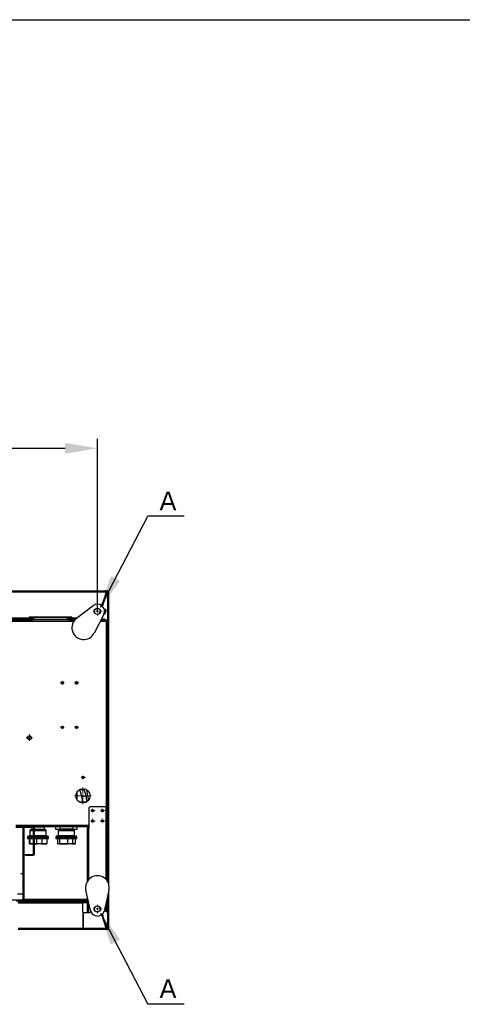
# Model space of a CAD drawing. Header units: millimetres. Extents: x 0 to 39025, y -31299 to 8400.
# Tile 63 of 209: x 15686 to 16621, y -27343 to -25264. Entities that reach past the tile are written whole.
import ezdxf

# ---------------------------------------------------------------- set-up
doc = ezdxf.new("R2010")
doc.units = ezdxf.units.MM
doc.header["$PDSIZE"] = -1
for name, color, linetype in [('ANOTACIJE', 7, 'Continuous'), ('DIMENZIJE', 4, 'Continuous'), ('FORMAT', 7, 'Continuous')]:
    doc.layers.add(name, color=color, linetype=linetype)
doc.styles.add('SLDTEXTSTYLE1', font='Montserrat-Regular.ttf')
doc.styles.add('SLDTEXTSTYLE6', font='txt')
doc.styles.get("Standard").update_dxf_attribs({"font": 'Montserrat-Regular.ttf'})
doc.dimstyles.new('SLDDIMSTYLE0', dxfattribs={"dimtxt": 3, "dimasz": 3.414889, "dimexe": 0, "dimexo": 0.0625, "dimgap": 0.75, "dimtad": 1, "dimdec": 0, "dimlfac": 20, "dimrnd": 1e-09, "dimzin": 12, "dimdsep": 46, "dimtxsty": 'SLDTEXTSTYLE6', "dimsah": 1, "dimcen": 0.09, "dimadec": 0, "dimazin": 3, "dimtfac": 1, "dimtdec": 0, "dimtofl": 0, "dimtmove": 0, "dimatfit": 3, "dimfxl": 1, "dimfrac": 2, "dimtolj": 1, "dimtzin": 12, "dimarcsym": 0})
doc.dimstyles.new('SLDDIMSTYLE3', dxfattribs={"dimtxt": 0.18, "dimasz": 3.414889, "dimexe": 0, "dimexo": 0.0625, "dimgap": 0, "dimtad": 0, "dimtih": 1, "dimtoh": 1, "dimdec": 0, "dimrnd": 1e-09, "dimzin": 0, "dimdsep": 46, "dimtxsty": 'Standard', "dimsah": 1, "dimcen": 0.09, "dimadec": 0, "dimazin": 0, "dimtfac": 3.414889, "dimtdec": 0, "dimtofl": 0, "dimtmove": 0, "dimatfit": 3, "dimfxl": 1, "dimfrac": 2, "dimtolj": 1, "dimtzin": 0, "dimarcsym": 0})

# ---------------------------------------------------------------- blocks, each defined once
blk = doc.blocks.new('SW_CENTERMARKSYMBOL_35')
at = {"color": 0, "linetype": 'Continuous', "lineweight": 18}
for p, q in [((-2.5, 0), (-2.55, 0)), ((0, 0), (-1.25, 0)), ((0, 2.5), (0, 2.55)), ((0, 0), (0, 1.25)), ((0, 0), (0, -1.25)), ((0, 0), (1.25, 0)), ((2.5, 0), (2.55, 0)), ((0, -2.5), (0, -2.55))]:
    blk.add_line(p, q, dxfattribs=at)
blk = doc.blocks.new('SW_CENTERMARKSYMBOL_36')
at = {"color": 0, "linetype": 'Continuous', "lineweight": 18}
for p, q in [((-2.5, 0), (-2.55, 0)), ((0, 0), (-1.25, 0)), ((0, 2.5), (0, 2.55)), ((0, 0), (0, 1.25)), ((0, 0), (0, -1.25)), ((0, 0), (1.25, 0)), ((2.5, 0), (2.55, 0)), ((0, -2.5), (0, -2.55))]:
    blk.add_line(p, q, dxfattribs=at)
blk = doc.blocks.new('SW_CENTERMARKSYMBOL_37')
at = {"color": 0, "linetype": 'Continuous', "lineweight": 18}
for p, q in [((-2.5, 0), (-2.55, 0)), ((0, 0), (-1.25, 0)), ((0, 2.5), (0, 2.55)), ((0, 0), (0, 1.25)), ((0, 0), (0, -1.25)), ((0, 0), (1.25, 0)), ((2.5, 0), (2.55, 0)), ((0, -2.5), (0, -2.55))]:
    blk.add_line(p, q, dxfattribs=at)
blk = doc.blocks.new('SW_CENTERMARKSYMBOL_38')
at = {"color": 0, "linetype": 'Continuous', "lineweight": 18}
for p, q in [((-2.5, 0), (-2.55, 0)), ((0, 0), (-1.25, 0)), ((0, 2.5), (0, 2.55)), ((0, 0), (0, 1.25)), ((0, 0), (0, -1.25)), ((0, 0), (1.25, 0)), ((2.5, 0), (2.55, 0)), ((0, -2.5), (0, -2.55))]:
    blk.add_line(p, q, dxfattribs=at)
blk = doc.blocks.new('SW_CENTERMARKSYMBOL_42')
at = {"color": 0, "linetype": 'Continuous', "lineweight": 18}
for p, q in [((-2.5, 0), (-3.25, 0)), ((0, 0), (-1.25, 0)), ((0, 2.5), (0, 3.25)), ((0, 0), (0, 1.25)), ((0, 0), (0, -1.25)), ((0, 0), (1.25, 0)), ((2.5, 0), (3.25, 0)), ((0, -2.5), (0, -3.25))]:
    blk.add_line(p, q, dxfattribs=at)
blk = doc.blocks.new('SW_CENTERMARKSYMBOL_43')
at = {"color": 0, "linetype": 'Continuous', "lineweight": 18}
for p, q in [((-2.5, 0), (-4.5, 0)), ((0, 0), (-1.25, 0)), ((0, 2.5), (0, 4.5)), ((0, 0), (0, 1.25)), ((0, 0), (0, -1.25)), ((0, 0), (1.25, 0)), ((2.5, 0), (4.5, 0)), ((0, -2.5), (0, -4.5))]:
    blk.add_line(p, q, dxfattribs=at)
blk = doc.blocks.new('SW_CENTERMARKSYMBOL_68')
at = {"color": 0, "linetype": 'Continuous', "lineweight": 18}
for p, q in [((-2.5, 0), (-2.55, 0)), ((0, 0), (-1.25, 0)), ((0, 2.5), (0, 2.55)), ((0, 0), (0, 1.25)), ((0, 0), (0, -1.25)), ((0, 0), (1.25, 0)), ((2.5, 0), (2.55, 0)), ((0, -2.5), (0, -2.55))]:
    blk.add_line(p, q, dxfattribs=at)
blk = doc.blocks.new('SW_CENTERMARKSYMBOL_70')
at = {"color": 0, "linetype": 'Continuous', "lineweight": 18}
for p, q in [((-2.5, 0), (-2.55, 0)), ((0, 0), (-1.25, 0)), ((0, 2.5), (0, 2.55)), ((0, 0), (0, 1.25)), ((0, 0), (0, -1.25)), ((0, 0), (1.25, 0)), ((2.5, 0), (2.55, 0)), ((0, -2.5), (0, -2.55))]:
    blk.add_line(p, q, dxfattribs=at)
blk = doc.blocks.new('SW_CENTERMARKSYMBOL_71')
at = {"color": 0, "linetype": 'Continuous', "lineweight": 18}
for p, q in [((-2.5, 0), (-2.55, 0)), ((0, 0), (-1.25, 0)), ((0, 2.5), (0, 2.55)), ((0, 0), (0, 1.25)), ((0, 0), (0, -1.25)), ((0, 0), (1.25, 0)), ((2.5, 0), (2.55, 0)), ((0, -2.5), (0, -2.55))]:
    blk.add_line(p, q, dxfattribs=at)
blk = doc.blocks.new('SW_CENTERMARKSYMBOL_72')
at = {"color": 0, "linetype": 'Continuous', "lineweight": 18}
for p, q in [((-2.5, 0), (-2.55, 0)), ((0, 0), (-1.25, 0)), ((0, 2.5), (0, 2.55)), ((0, 0), (0, 1.25)), ((0, 0), (0, -1.25)), ((0, 0), (1.25, 0)), ((2.5, 0), (2.55, 0)), ((0, -2.5), (0, -2.55))]:
    blk.add_line(p, q, dxfattribs=at)
blk = doc.blocks.new('SW_CENTERMARKSYMBOL_94')
at = {"color": 0, "linetype": 'Continuous', "lineweight": 18}
for p, q in [((-2.5, 0), (-8.75, 0)), ((0, 0), (-1.25, 0)), ((0, 2.5), (0, 8.75)), ((0, 0), (0, 1.25)), ((0, 0), (0, -1.25)), ((0, 0), (1.25, 0)), ((2.5, 0), (8.75, 0)), ((0, -2.5), (0, -8.75))]:
    blk.add_line(p, q, dxfattribs=at)
blk = doc.blocks.new('SW_CENTERMARKSYMBOL_95')
at = {"color": 0, "linetype": 'Continuous', "lineweight": 18}
for p, q in [((-2.5, 0), (-2.55, 0)), ((0, 0), (-1.25, 0)), ((0, 2.5), (0, 2.55)), ((0, 0), (0, 1.25)), ((0, 0), (0, -1.25)), ((0, 0), (1.25, 0)), ((2.5, 0), (2.55, 0)), ((0, -2.5), (0, -2.55))]:
    blk.add_line(p, q, dxfattribs=at)
blk = doc.blocks.new('SW_CENTERMARKSYMBOL_101')
at = {"color": 0, "linetype": 'Continuous', "lineweight": 18}
for p, q in [((-2.5, 0), (-4.5, 0)), ((0, 0), (-1.25, 0)), ((0, 2.5), (0, 4.5)), ((0, 0), (0, 1.25)), ((0, 0), (0, -1.25)), ((0, 0), (1.25, 0)), ((2.5, 0), (4.5, 0)), ((0, -2.5), (0, -4.5))]:
    blk.add_line(p, q, dxfattribs=at)
blk = doc.blocks.new('Adapt 2 S (spodaj)')
at = {"linetype": 'Continuous', "lineweight": 25}
for p, q in [((6.5, 715), (1143.5, 715)), ((6.5, 713), (1143.5, 713)), ((1145.4, 712.4), (1136, 683.5)), ((1146.1, 713.6), (1136.2, 683.3)), ((1146.1, 713.6), (1137.3, 686.6)), ((1147, 713.3), (1138.3, 686.3)), ((1143.5, 715), (1143.5, 713)), ((1143.5, 715), (1145.5, 715)), ((1143.5, 713), (1145.4, 712.4)), ((1144.1, 712.9), (1144.5, 712.9)), ((1144.1, 712.8), (1144.1, 712.8)), ((1145, 711.2), (1145.5, 711.7)), ((1145, 711.3), (1145.5, 711.7)), ((1145.2, 711.8), (1145.5, 712.1)), ((1145.3, 712.1), (1145.5, 712.1)), ((1145.5, 715), (1145.5, 712.9)), ((1145.5, 712.1), (1145.5, 712.9)), ((1145.6, 712.1), (1145.5, 712.1)), ((1145.6, 712.1), (1145.5, 712.1)), ((1145.5, 712.1), (1145.6, 712.1)), ((1147, 713.3), (1146.1, 713.6)), ((1146.1, 713.6), (1146.1, 713.6)), ((1146.1, 713.6), (1146.1, 713.6)), ((1148, 713.3), (1147.1, 713.4)), ((1148, 713.3), (1147.1, 713.4)), ((1147.9, 713), (1147.9, 101.2)), ((1147.9, 713), (1150, 713)), ((1148, 713.3), (1148, 713.3)), ((1148, 713.3), (1148, 713)), ((1150, 713), (1150, 97)), ((1136.7, 684.7), (1137.3, 686.6)), ((1137.3, 686.6), (1138.3, 686.3)), ((1138.3, 686.3), (1137.7, 684.4)), ((1082.6, 657.3), (1117.5, 683.8)), ((1132.8, 673.7), (1130.5, 666.6)), ((1130.5, 666.6), (1132.8, 673.7)), ((1133, 673.2), (1130.9, 667)), ((1133, 673.2), (1130.9, 667)), ((1136.7, 684.7), (1136.2, 683.3)), ((1137.7, 684.4), (1136.7, 684.7)), ((1137.7, 684.4), (1137.1, 682.6)), ((1140.8, 667.1), (1141.4, 666.9)), ((1144.2, 675.4), (1140.9, 676.5)), ((1140.9, 676.5), (1140.9, 676.4)), ((1141.1, 675.8), (1144, 674.8)), ((1141.4, 666.9), (1144, 674.8)), ((1141.4, 666.9), (1143, 667.2)), ((1143, 667.2), (1145.1, 673.8)), ((1144, 674.8), (1144.2, 675.4)), ((1144, 674.8), (1145.1, 673.8)), ((1145.3, 674.3), (1144.2, 675.4)), ((1145.1, 673.8), (1145.3, 674.3)), ((1078.7, 653.6), (71.3, 653.6)), ((73.4, 650.8), (1076.6, 650.8)), ((685.1, 655.4), (989.6, 655.4)), ((685.1, 653.9), (989.6, 653.9)), ((705.1, 657.7), (982.6, 657.7)), ((705.1, 655.7), (982.6, 655.7)), ((1072.6, 659.7), (982.6, 659.7)), ((982.6, 659.7), (982.6, 657.7)), ((982.6, 658.7), (992.6, 658.7)), ((982.6, 657.7), (982.6, 655.7)), ((982.6, 657.3), (992.6, 657.3)), ((992.6, 657.3), (982.6, 657.3)), ((982.6, 656.7), (992.6, 656.7)), ((982.6, 655.7), (992.6, 655.7)), ((989.6, 653.9), (989.6, 655.4)), ((989.6, 655.4), (991.6, 655.4)), ((991.6, 653.9), (989.6, 653.9)), ((991.6, 655.4), (991.6, 653.9)), ((992.6, 655.4), (991.6, 655.4)), ((992.6, 653.9), (991.6, 653.9)), ((992.7, 659.7), (992.6, 659.1)), ((992.6, 659.1), (992.6, 657.9)), ((992.6, 653.9), (992.6, 657.9)), ((1062.6, 657.9), (992.6, 657.9)), ((1062.6, 653.9), (992.6, 653.9)), ((1062.6, 659.1), (1062.5, 659.7)), ((1062.6, 657.9), (1062.6, 659.1)), ((1062.6, 658.7), (1072.6, 658.7)), ((1062.6, 657.9), (1062.6, 653.9)), ((1062.6, 657.3), (1072.6, 657.3)), ((1072.6, 657.3), (1062.6, 657.3)), ((1062.6, 656.7), (1072.6, 656.7)), ((1062.6, 655.7), (1072.6, 655.7)), ((1063.6, 655.4), (1062.6, 655.4)), ((1063.6, 653.9), (1062.6, 653.9)), ((1063.6, 653.9), (1063.6, 655.4)), ((1063.6, 655.4), (1065.6, 655.4)), ((1065.6, 653.9), (1063.6, 653.9)), ((1065.6, 655.4), (1065.6, 653.9)), ((1065.6, 655.4), (1080.4, 655.4)), ((1065.6, 653.9), (1079, 653.9)), ((1072.6, 659.7), (1072.6, 657.7)), ((1072.6, 655.7), (1072.6, 657.7)), ((1072.6, 657.7), (1083.1, 657.7)), ((1072.6, 655.7), (1080.7, 655.7)), ((1139.9, 665), (1119.9, 625.9)), ((1132.7, 650.8), (1144.8, 650.8)), ((1144.8, 653.6), (1134.1, 653.6)), ((1134.3, 653.9), (1138.2, 653.9)), ((1135.1, 655.4), (1138.2, 655.4)), ((1135.5, 656.3), (1135.8, 656.3)), ((1135.8, 656.3), (1135.8, 656.8)), ((1135.8, 656.3), (1135.8, 655.4)), ((1138.2, 653.9), (1138.2, 655.4)), ((1138.2, 655.4), (1140.2, 655.4)), ((1140.2, 653.9), (1138.2, 653.9)), ((1140.2, 655.4), (1140.2, 653.9)), ((1140.2, 653.9), (1141, 653.9)), ((1141, 653.9), (1141, 653.6)), ((1144.8, 653.6), (1144.8, 650.8)), ((1145, 653.1), (1144.8, 653.1)), ((1144.8, 650.8), (1147.6, 650.8)), ((1144.8, 650.8), (1144.8, 257)), ((1145, 653.1), (1146.5, 653.1)), ((1145.3, 650.8), (1145, 653.1)), ((1146.5, 653.1), (1146.8, 650.8)), ((1147.6, 222.4), (1147.6, 650.8)), ((1147.6, 600.4), (1147.9, 600.4)), ((1147.9, 520.4), (1147.6, 520.4)), ((1147.6, 397.5), (1147.9, 397.5)), ((1147.9, 317.5), (1147.6, 317.5)), ((1100.6, 296.4), (1088.8, 293.9)), ((1098.6, 295.9), (1099.4, 296.7)), ((1106.6, 282.3), (1103.9, 294.8)), ((1081.1, 283.4), (1082, 283.4)), ((1082, 278.4), (1081.5, 278.4)), ((1082, 283.4), (1082, 278.4)), ((1082, 276.8), (1082, 278.4)), ((1084, 273.1), (1084, 291)), ((1106.6, 282.3), (1093.9, 279.6)), ((1102.2, 268.4), (1089.8, 268.4)), ((1095, 268.4), (1089.8, 268.4)), ((1095, 268.4), (1089.8, 268.4)), ((1095, 267.1), (1095, 268.4)), ((1095, 267.1), (1095, 268.4)), ((1095, 268.4), (1102.2, 268.4)), ((1102.2, 268.4), (1095, 268.4)), ((1110.4, 259), (1108.4, 257)), ((1108.4, 257), (1108.4, 214)), ((1142.8, 259), (1110.4, 259)), ((1136.6, 253.6), (1136.6, 248.4)), ((1139.4, 250.9), (1136.6, 250.9)), ((1136.6, 250.9), (1139.4, 250.9)), ((1144.8, 257), (1142.8, 259)), ((1144.8, 214), (1144.8, 257)), ((1136.6, 231.4), (1136.6, 226.2)), ((954.1, 219.9), (1108.4, 219.9)), ((954.1, 217.1), (1108.4, 217.1)), ((991.1, 216.8), (954.1, 216.8)), ((991.1, 215.3), (954.1, 215.3)), ((969, 216.8), (969, 217.1)), ((969.5, 64.4), (969.5, 215.3)), ((969.8, 215.3), (969.8, 215)), ((969.8, 215), (970.8, 215)), ((969.8, 213), (969.8, 215)), ((970.8, 213), (969.8, 213)), ((969.8, 213), (969.8, 65)), ((970.8, 215.3), (970.8, 215)), ((970.8, 215), (970.8, 213)), ((970.8, 213), (970.8, 65)), ((971, 216.8), (971, 217.1)), ((971, 216.9), (971.8, 216.9)), ((971.8, 217.1), (971.8, 216.8)), ((971.8, 64.4), (971.8, 215.3)), ((978, 217.1), (978, 216.9)), ((1024, 216.9), (978, 216.9)), ((983.5, 208), (983.5, 198.2)), ((991.9, 208), (983.5, 208)), ((987, 211.9), (983.8, 208.7)), ((983.8, 208.7), (991.9, 208.7)), ((987, 217.1), (987, 216.9)), ((987, 217.1), (987, 216.8)), ((987, 216.9), (1015, 216.9)), ((987, 215.3), (987, 211.9)), ((987, 211.9), (991.9, 211.9)), ((991.1, 215.3), (991.1, 216.8)), ((993.4, 214.5), (991.9, 214.5)), ((991.9, 159.1), (991.9, 214.5)), ((993.4, 159.1), (993.4, 214.5)), ((993.4, 211.9), (1015, 211.9)), ((993.4, 208.7), (1018.2, 208.7)), ((1018.5, 208), (993.4, 208)), ((1015, 216.9), (1015, 217.1)), ((1015, 211.9), (1015, 217.1)), ((1024, 216.9), (1015, 216.9)), ((1047, 216.8), (1015, 216.8)), ((1018.2, 208.7), (1015, 211.9)), ((1018.5, 198.2), (1018.5, 208)), ((1024, 216.9), (1024, 217.1)), ((1038, 217.1), (1038, 211.9)), ((1038, 211.9), (1047, 211.9)), ((1038, 211.9), (1084, 211.9)), ((1043.5, 208), (1043.5, 198.2)), ((1078.5, 208), (1043.5, 208)), ((1047, 211.9), (1043.8, 208.7)), ((1043.8, 208.7), (1078.2, 208.7)), ((1047, 217.1), (1047, 211.9)), ((1047, 217.1), (1047, 211.9)), ((1075, 211.9), (1047, 211.9)), ((1047, 211.9), (1075, 211.9)), ((1075, 211.9), (1075, 217.1)), ((1075, 211.9), (1075, 217.1)), ((1108.4, 216.8), (1075, 216.8)), ((1078.2, 208.7), (1075, 211.9)), ((1078.5, 198.2), (1078.5, 208)), ((1084, 211.9), (1084, 217.1)), ((1105.6, 101.7), (1105.6, 214)), ((1105.6, 214), (1108.4, 214)), ((1108.4, 105.3), (1108.4, 214)), ((1144.8, 222.4), (1147.6, 222.4)), ((1144.8, 214), (1147.6, 214)), ((1144.8, 105.3), (1144.8, 214)), ((1145.1, 221.6), (1145.2, 222.4)), ((1147.6, 101.7), (1147.6, 214)), ((979, 194), (979, 192)), ((979, 194), (991.9, 194)), ((979, 192), (991.9, 192)), ((980.6, 197.2), (991.9, 197.2)), ((982.2, 192), (982.2, 181.5)), ((983.5, 198.2), (991.9, 198.2)), ((984.3, 181.5), (984.3, 192)), ((993.4, 198.2), (1018.5, 198.2)), ((993.4, 197.2), (1021.4, 197.2)), ((993.4, 194), (1023, 194)), ((993.4, 192), (1023, 192)), ((998, 192), (998, 181.5)), ((1010, 181.5), (1010, 192)), ((1019.7, 192), (1019.7, 181.5)), ((1023, 192), (1023, 194)), ((1039, 194), (1039, 192)), ((1039, 194), (1083, 194)), ((1039, 192), (1083, 192)), ((1040.6, 197.2), (1081.4, 197.2)), ((1042, 192), (1042, 181.5)), ((1042.1, 192), (1042.1, 181.5)), ((1043.5, 198.2), (1078.5, 198.2)), ((1047.4, 181.5), (1047.4, 192)), ((1063.3, 192), (1063.3, 181.5)), ((1074.3, 181.5), (1074.3, 192)), ((1080, 181.5), (1080, 192)), ((1083, 192), (1083, 194)), ((1147.6, 194.6), (1147.9, 194.6)), ((984, 181), (982.5, 181)), ((984, 181), (991.9, 181)), ((984.3, 181.5), (991.9, 181.5)), ((993.4, 181.5), (998, 181.5)), ((993.4, 181), (999.8, 181)), ((1008.2, 181), (999.8, 181)), ((1008.2, 181), (1019.4, 181)), ((1010, 181.5), (1019.7, 181.5)), ((1042, 181.5), (1042.5, 181)), ((1042, 181.5), (1042.1, 181.5)), ((1042.5, 181), (1042.9, 181)), ((1046.6, 181), (1042.9, 181)), ((1046.6, 181), (1064.9, 181)), ((1047.4, 181.5), (1063.3, 181.5)), ((1072.6, 181), (1064.9, 181)), ((1072.6, 181), (1079.5, 181)), ((1074.3, 181.5), (1080, 181.5)), ((1079.5, 181), (1080, 181.5)), ((973.4, 156.8), (973.4, 158.3)), ((973.4, 158.3), (975.4, 158.3)), ((975.4, 156.8), (973.4, 156.8)), ((975.4, 158.3), (975.4, 156.8)), ((975.4, 158.3), (991.1, 158.3)), ((975.4, 156.8), (991.1, 156.8)), ((991.1, 156.8), (991.1, 158.3)), ((991.9, 159.1), (993.4, 159.1)), ((965.3, 117.4), (965.3, 118.4)), ((965.3, 118.4), (967.3, 118.4)), ((967.3, 117.4), (965.3, 117.4)), ((967.3, 118.4), (967.3, 117.4)), ((967.3, 118.4), (969.5, 118.4)), ((969.5, 117.4), (967.3, 117.4)), ((1147.9, 114.6), (1147.6, 114.6)), ((958, 75), (969.5, 75)), ((969.8, 64.4), (969.5, 64.4)), ((969.5, 61.8), (969.5, 64.4)), ((969.8, 65), (970.8, 65)), ((969.8, 63), (969.8, 65)), ((970.8, 63), (969.8, 63)), ((969.8, 63), (969.8, 61.8)), ((970.8, 65), (970.8, 63)), ((971.8, 64.4), (970.8, 64.4)), ((970.8, 63), (970.8, 61.8)), ((971, 61.8), (971, 64.4)), ((971.8, 63.6), (971.8, 64.4)), ((971.8, 61.3), (971.8, 63.6)), ((971.8, 63.6), (1105.6, 63.6)), ((1112, 39.8), (1102.2, 82.6)), ((1105.6, 62.3), (1105.6, 67.8)), ((1151, 82.6), (1141.2, 39.8)), ((1147.6, 62.3), (1147.6, 67.8)), ((1147.9, 69.1), (1147.9, 2)), ((1150, 78.3), (1150, 2)), ((969.5, 61.8), (898.5, 61.8)), ((969, 61), (954.8, 61)), ((954.8, 60), (969, 60)), ((1095.5, 57.7), (959.5, 57.7)), ((1095.5, 55.7), (959.5, 55.7)), ((969, 60), (969, 61)), ((987, 60), (969, 60)), ((969.8, 61.8), (969.5, 61.8)), ((969.8, 61.8), (970.8, 61.8)), ((987, 61), (970.6, 61)), ((971, 61.8), (970.8, 61.8)), ((971.8, 61.8), (971, 61.8)), ((971.8, 61.3), (1105.6, 61.3)), ((971.8, 59.5), (989.5, 59.5)), ((987, 60), (987, 61)), ((987, 61), (989, 61)), ((989, 60), (987, 60)), ((989, 61), (989, 60)), ((989.5, 61), (989, 61)), ((989.5, 59.5), (989.5, 61)), ((989.5, 61), (991.5, 61)), ((989.5, 59.5), (991.5, 59.5)), ((991.5, 59.5), (991.5, 61)), ((991.5, 61), (1038.5, 61)), ((991.5, 59.5), (1038.5, 59.5)), ((1014.2, 61), (1014.2, 61.3)), ((1014.5, 61.3), (1014.5, 61)), ((1038.5, 61), (1040.5, 61)), ((1038.5, 59.5), (1038.5, 61)), ((1038.5, 59.5), (1040.5, 59.5)), ((1040.5, 59.5), (1040.5, 61)), ((1105.6, 61), (1040.5, 61)), ((1105.6, 59.5), (1040.5, 59.5)), ((1072.2, 61), (1072.2, 61.3)), ((1077.2, 61.3), (1077.2, 61)), ((1095.5, 55.7), (1095.5, 57.7)), ((1097.5, 57.7), (1095.5, 57.7)), ((1105.6, 56.3), (1095.5, 56.3)), ((1095.5, 35.7), (1095.5, 55.7)), ((1097.5, 57.7), (1097.5, 56.7)), ((1097.5, 57.7), (1105.6, 57.7)), ((1097.5, 56.7), (1105.6, 56.7)), ((1105.6, 62.3), (1106.8, 62.3)), ((1105.6, 42.3), (1105.6, 62.3)), ((1107.6, 42.3), (1105.6, 42.3)), ((1105.6, 37.3), (1105.6, 42.3)), ((1107.6, 42.3), (1107.6, 59)), ((1107.6, 58.7), (1107.7, 58.7)), ((1107.6, 57.7), (1107.9, 57.7)), ((1107.6, 56.7), (1108.1, 56.7)), ((1108.2, 56.3), (1107.6, 56.3)), ((1107.6, 37.3), (1107.6, 42.3)), ((1111.1, 43.7), (1111.1, 35.7)), ((1132.8, 41.3), (1130.5, 48.3)), ((1131.5, 45.4), (1130.5, 48.3)), ((1133, 41.8), (1130.9, 48)), ((1133, 41.8), (1130.9, 48)), ((1131.5, 45.4), (1131.5, 45.4)), ((1131.5, 45.4), (1132.8, 41.3)), ((1144.2, 39.5), (1142.4, 45.1)), ((1142.9, 47.3), (1143.1, 47.3)), ((1143.1, 47.3), (1143, 47.6)), ((1145.2, 40.7), (1143.1, 47.3)), ((1145.6, 42.3), (1145.6, 59)), ((1145.6, 42.3), (1147.6, 42.3)), ((1145.6, 37.3), (1145.6, 42.3)), ((1146.4, 62.3), (1147.6, 62.3)), ((1147.6, 42.3), (1147.6, 62.3)), ((1147.6, 37.3), (1147.6, 42.3)), ((1095.5, 35.7), (1111.1, 35.7)), ((1095.5, 33.7), (1095.5, 4)), ((1097.5, 33.7), (1095.5, 33.7)), ((1097.5, 27.3), (1095.5, 27.3)), ((1095.5, 27), (1097.5, 27)), ((1097.5, 4), (1097.5, 33.7)), ((1107.6, 37.3), (1105.6, 37.3)), ((1145.4, 2.6), (1136, 31.5)), ((1136.7, 30.2), (1136.2, 31.7)), ((1146.1, 1.3), (1136.2, 31.7)), ((1136.7, 30.2), (1137.7, 30.6)), ((1137.3, 28.3), (1136.7, 30.2)), ((1137.7, 30.6), (1137.1, 32.4)), ((1138.3, 28.7), (1137.3, 28.3)), ((1146.1, 1.4), (1137.3, 28.3)), ((1137.7, 30.6), (1138.3, 28.7)), ((1147, 1.7), (1138.3, 28.7)), ((1140.9, 38.5), (1144.2, 39.5)), ((1140.9, 38.5), (1140.9, 38.5)), ((1144.2, 39.5), (1145.2, 40.7)), ((1145.6, 37.3), (1147.6, 37.3)), ((1095.5, 2), (959.5, 2)), ((1095.5, 4), (1097.5, 4)), ((1095.5, 2), (1095.5, 0)), ((1097.5, 2), (1095.5, 2)), ((1095.5, 1.4), (1097.5, 1.4)), ((1095.5, 1), (1097.5, 1)), ((1097.5, 2), (1097.5, 0)), ((1143.5, 2), (1097.5, 2)), ((1143.5, 2), (1145.4, 2.6)), ((1143.5, 0), (1143.5, 2)), ((1144.3, 1.4), (1143.5, 1.4)), ((1144.3, 2.3), (1144.5, 1.8)), ((1144.5, 2.1), (1144.4, 2.1)), ((1145.5, 3.3), (1145, 3.7)), ((1145.5, 3.2), (1145, 3.7)), ((1145.2, 3.2), (1145.5, 2.9)), ((1145.5, 2.9), (1145.3, 2.9)), ((1145.5, 2.1), (1145.5, 2.9)), ((1145.6, 2.9), (1145.5, 2.9)), ((1145.6, 2.9), (1145.5, 2.9)), ((1145.6, 2.8), (1145.5, 2.8)), ((1145.5, 0), (1145.5, 2.1)), ((1147, 1.7), (1146.1, 1.4)), ((1146.1, 1.3), (1146.1, 1.4)), ((1146.1, 1.3), (1146.1, 1.3)), ((1148, 1.7), (1147.1, 1.5)), ((1147.1, 1.5), (1148, 1.7)), ((1150, 2), (1147.9, 2)), ((1148, 2), (1148, 1.7)), ((1148, 1.7), (1148, 1.7)), ((1095.5, 0), (959.5, 0)), ((1097.5, 0), (1095.5, 0)), ((1143.5, 0), (1097.5, 0)), ((1145.5, 0), (1143.5, 0))]:
    blk.add_line(p, q, dxfattribs=at)
at = {"linetype": 'Continuous', "lineweight": 25, "flags": 128}
for points in [[(1083.8, 290.8), (1082.8, 288.8), (1081.9, 287.3)], [(970.2, 216.8), (970, 217), (969.8, 217.1)], [(969.5, 61.8), (969.5, 61.4), (969.6, 61.3)]]:
    blk.add_lwpolyline(points, dxfattribs=at)
at = {"linetype": 'Continuous', "lineweight": 25}
for centre, radius in [((1126.6, 671.8), 6.5), ((1052.5, 520.7), 2.6), ((1082.5, 520.7), 2.6), ((1052.5, 426.7), 2.6), ((1082.5, 426.7), 2.6), ((982.8, 404.8), 4), ((982.8, 404.8), 4), ((1096, 320.9), 2.6), ((1096, 282.1), 15), ((1116.4, 251), 2.6), ((1136.8, 251), 2.6), ((1116.4, 228.8), 2.6), ((1136.8, 228.8), 2.6), ((1126.6, 43.2), 6.5)]:
    blk.add_circle(centre, radius, dxfattribs=at)
for centre, radius, start, end in [((1142.6, 712.8), 1.48, 1.1961, 52.345), ((1142.5, 712.1), 1.66, 24.0765, 53.6708), ((1148, 713), 2, 0, 162), ((1148, 713), 1, 360, 162), ((1126.6, 671.8), 15, 332.8396, 127.1604), ((1097.7, 637.3), 25, 127.1604, 332.8396), ((1140.2, 653.1), 2.3, 12.5559, 90), ((1041, 268.4), 67, 3.8239, 11.9335), ((984.5, 208), 1, 135, 180), ((991.1, 214.5), 2.3, 0, 90), ((991.1, 214.5), 0.8, 0, 90), ((1017.5, 208), 1, 0, 45), ((1044.5, 208), 1, 135, 180), ((1077.5, 208), 1, 0, 45), ((1108.4, 214), 2.8, 90, 180), ((1108.4, 214), 0.8, 90, 180), ((1144.8, 222.4), 2.8, 270, 0), ((1144.8, 222.4), 0.8, 270, 0), ((1144.8, 214), 2.8, 0, 90), ((1144.8, 214), 0.8, 0, 90), ((980.6, 195.6), 1.6, 90, 270), ((982.5, 198.2), 1, 270, 0), ((1019.5, 198.2), 1, 180, 270), ((1021.4, 195.6), 1.6, 270, 90), ((1040.6, 195.6), 1.6, 90, 270), ((1042.5, 198.2), 1, 270, 0), ((1079.5, 198.2), 1, 180, 270), ((1081.4, 195.6), 1.6, 270, 90), ((991.1, 159.1), 0.8, 270, 0), ((991.1, 159.1), 2.3, 270, 0), ((1126.6, 88.2), 25, 347.1604, 192.8396), ((969, 61.8), 1.8, 270, 0), ((969, 61.8), 0.8, 270, 0), ((971.8, 61.8), 2.3, 231.5, 270), ((971.8, 61.8), 0.8, 180, 270), ((1126.6, 43.2), 15, 192.8396, 347.1604), ((1148, 2), 2, 198, 0), ((1148, 2), 1, 198, 0)]:
    blk.add_arc(centre, radius, start, end, dxfattribs=at)
for points, knots in [([(1145.4, 712.4), (1145.5, 712.7), (1145.5, 713), (1145.4, 713.6), (1145.3, 713.9), (1144.9, 714.4), (1144.7, 714.6), (1144.1, 714.9), (1143.8, 715), (1143.5, 715)], [0, 0, 0, 0, 0.25, 0.25, 0.5, 0.5, 0.75, 0.75, 1, 1, 1, 1]), ([(1144.4, 712.7), (1144.5, 712.8), (1144.5, 713), (1144.4, 713.3), (1144.4, 713.4), (1144.2, 713.7), (1144.1, 713.8), (1143.8, 713.9), (1143.6, 714), (1143.5, 714)], [0, 0, 0, 0, 0.25, 0.25, 0.5, 0.5, 0.75, 0.75, 1, 1, 1, 1]), ([(1143.6, 714), (1143.6, 713.9), (1143.7, 713.9), (1143.7, 713.8), (1143.7, 713.8)], [0, 0, 0, 0, 0.9987274, 1, 1, 1, 1]), ([(1149, 713), (1149, 713), (1148.9, 713.1), (1148.5, 713.2), (1148.3, 713.2), (1148, 713.3)], [0, 0, 0, 0, 0.5, 0.5, 1, 1, 1, 1]), ([(1149, 713.2), (1148.9, 713.2), (1148.6, 713.2), (1148.3, 713.3), (1148, 713.3)], [0, 0, 0, 0, 0.225923, 1, 1, 1, 1]), ([(1095, 268.4), (1095, 269.1), (1095, 271), (1094.8, 274.2), (1094.3, 277.8), (1093.6, 281.4), (1092.6, 284.9), (1091.4, 288.3), (1090, 291.5), (1088.9, 293.7), (1088.2, 294.7), (1088.2, 294.7)], [0, 0, 0, 0, 0.072978, 0.203026, 0.333403, 0.464241, 0.595681, 0.727813, 0.860633, 0.99399, 1, 1, 1, 1]), ([(1095, 268.4), (1095, 269.1), (1095, 271.1), (1094.8, 274.3), (1094.3, 278), (1093.6, 281.7), (1092.6, 285.2), (1091.4, 288.7), (1090.1, 292), (1089, 294), (1088.5, 294.9)], [0, 0, 0, 0, 0.074123, 0.206772, 0.339719, 0.473089, 0.607015, 0.741587, 0.87682, 1, 1, 1, 1]), ([(1090.3, 295.8), (1090.9, 295.6), (1092.2, 295.3), (1094.1, 295.4), (1096.2, 295.7), (1097.6, 296.3), (1098.3, 296.7)], [0, 0, 0, 0, 0.213427, 0.4553, 0.69712, 1, 1, 1, 1]), ([(1104, 269.6), (1104, 270), (1104, 271.8), (1103.7, 275), (1103.2, 279.1), (1102.5, 283.2), (1101.4, 287.2), (1100.2, 291.1), (1098.9, 294.3), (1098, 296.2), (1097.6, 296.8)], [0, 0, 0, 0, 0.0437385, 0.1883668, 0.333424, 0.479065, 0.6254398, 0.772632, 0.9206163, 1, 1, 1, 1]), ([(1145.4, 2.6), (1145.5, 2.3), (1145.5, 2), (1145.4, 1.4), (1145.3, 1.1), (1144.9, 0.6), (1144.7, 0.3), (1144.1, 0.1), (1143.8, 0), (1143.5, 0)], [0, 0, 0, 0, 0.25, 0.25, 0.5, 0.5, 0.75, 0.75, 1, 1, 1, 1]), ([(1143.5, 1), (1143.6, 1), (1143.8, 1), (1144.1, 1.2), (1144.2, 1.3), (1144.4, 1.5), (1144.4, 1.7), (1144.5, 2), (1144.5, 2.1), (1144.4, 2.3)], [0, 0, 0, 0, 0.25, 0.25, 0.5, 0.5, 0.75, 0.75, 1, 1, 1, 1]), ([(1148, 1.7), (1148.3, 1.7), (1148.5, 1.8), (1148.9, 1.9), (1149, 1.9), (1149, 2)], [0, 0, 0, 0, 0.5, 0.5, 1, 1, 1, 1]), ([(1148, 1.7), (1148.3, 1.7), (1148.6, 1.7), (1148.9, 1.7), (1149, 1.8)], [0, 0, 0, 0, 0.77446, 1, 1, 1, 1])]:
    blk.add_open_spline(points, degree=3, knots=knots, dxfattribs=at)
for points in [[(982.2, 181.5), (982.3, 181.3), (982.4, 181.1), (982.5, 181)], [(984, 181), (984.1, 181.1), (984.2, 181.3), (984.3, 181.5)], [(998, 181.5), (998.6, 181.3), (999.2, 181.1), (999.8, 181)], [(1008.2, 181), (1008.8, 181.1), (1009.4, 181.3), (1010, 181.5)], [(1019.7, 181.5), (1019.6, 181.3), (1019.5, 181.1), (1019.4, 181)], [(1042.1, 181.5), (1042.4, 181.3), (1042.6, 181.1), (1042.9, 181)], [(1046.6, 181), (1046.9, 181.1), (1047.1, 181.3), (1047.4, 181.5)], [(1063.3, 181.5), (1063.9, 181.3), (1064.4, 181.1), (1064.9, 181)], [(1072.6, 181), (1073.2, 181.1), (1073.7, 181.3), (1074.3, 181.5)]]:
    blk.add_open_spline(points, degree=3, dxfattribs=at)
at = {"linetype": 'Continuous', "lineweight": 0, "xscale": 2, "yscale": 2, "zscale": 2}
for name, p in [('SW_CENTERMARKSYMBOL_43', (1126.6, 671.8)), ('SW_CENTERMARKSYMBOL_72', (1052.5, 520.7)), ('SW_CENTERMARKSYMBOL_71', (1082.5, 520.7)), ('SW_CENTERMARKSYMBOL_70', (1052.5, 426.7)), ('SW_CENTERMARKSYMBOL_68', (1082.5, 426.7)), ('SW_CENTERMARKSYMBOL_42', (982.8, 404.8)), ('SW_CENTERMARKSYMBOL_95', (1096, 320.9)), ('SW_CENTERMARKSYMBOL_94', (1096, 282.1)), ('SW_CENTERMARKSYMBOL_36', (1116.4, 251)), ('SW_CENTERMARKSYMBOL_37', (1136.8, 251)), ('SW_CENTERMARKSYMBOL_38', (1116.4, 228.8)), ('SW_CENTERMARKSYMBOL_35', (1136.8, 228.8)), ('SW_CENTERMARKSYMBOL_101', (1126.6, 43.2))]:
    blk.add_blockref(name, p, dxfattribs=at)
blk = doc.blocks.new('*D207')
at = {"layer": 'Defpoints', "color": 0, "transparency": 16777216}
for p in [(15850, -26169.1), (14746.8, -26513.3), (15850, -26513.3)]:
    blk.add_point(p, dxfattribs=at)
at = {"layer": 'DIMENZIJE', "color": 0, "lineweight": -2, "transparency": 16777216}
for p, q in [((14746.8, -26512.1), (14746.8, -26149.1)), ((15850, -26512.1), (15850, -26149.1)), ((14815.1, -26169.1), (15781.7, -26169.1))]:
    blk.add_line(p, q, dxfattribs=at)
at = {"layer": 'DIMENZIJE', "color": 0, "transparency": 16777216}
for points in [[(14815.1, -26157.7), (14815.1, -26180.4), (14746.8, -26169.1)], [(15781.7, -26157.7), (15781.7, -26180.4), (15850, -26169.1)]]:
    blk.add_solid(points, dxfattribs=at)
at = {"layer": 'DIMENZIJE', "color": 0, "transparency": 16777216, "insert": (15298.4, -26123.2), "char_height": 60, "attachment_point": 5, "style": 'SLDTEXTSTYLE6'}
blk.add_mtext('\\A1;1103', dxfattribs=at)

msp = doc.modelspace()

# ---------------------------------------------------------------- linework, layer by layer
msp.add_circle((15850, -26513.3), 6.47)
at = {"layer": 'ANOTACIJE', "color": 0}
for p, q in [((16033.2, -26312.5), (15956.7, -26312.5)), ((16033.2, -27343.3), (15956.7, -27343.3))]:
    msp.add_line(p, q, dxfattribs=at)
at = {"layer": 'FORMAT', "ltscale": 27}
msp.add_line((11556.6, -25263.9), (18468, -25263.9), dxfattribs=at)

# ---------------------------------------------------------------- block references
at = {"color": 1}
msp.add_blockref('Adapt 2 S (spodaj)', (14723.4, -27185.1), dxfattribs=at)

# ---------------------------------------------------------------- texts
at = {"layer": 'ANOTACIJE', "color": 0, "char_height": 40, "style": 'SLDTEXTSTYLE1'}
for insert, attachment_point in [((15981.2, -26260.3), 1), ((15981.2, -27330.3), 7)]:
    msp.add_mtext('A', dxfattribs=dict(at, insert=insert, attachment_point=attachment_point))

# ---------------------------------------------------------------- dimensions: what is measured, and where the dimension line sits
at = {"layer": 'DIMENZIJE'}
dim = msp.add_linear_dim(base=(15850, -26169.1), p1=(14746.8, -26513.3), p2=(15850, -26513.3), dimstyle='SLDDIMSTYLE0', override={"dimscale": 20, "dimexe": 1, "dimlfac": 1, "dimdle": 1, "dimtofl": 1}, dxfattribs=at)
dim.commit()
dim.dimension.update_dxf_attribs({"geometry": '*D207', "text_midpoint": (15298.4, -26123.2)})

# ---------------------------------------------------------------- leaders
at = {"layer": 'ANOTACIJE', "color": 7}
for points in [[(15856.5, -26504.8), (15956.7, -26312.5)], [(15856.5, -27151), (15956.7, -27343.3)]]:
    msp.add_leader(points, dimstyle='SLDDIMSTYLE3', override={"dimscale": 20}, dxfattribs=at)

doc.saveas('drawing.dxf')
